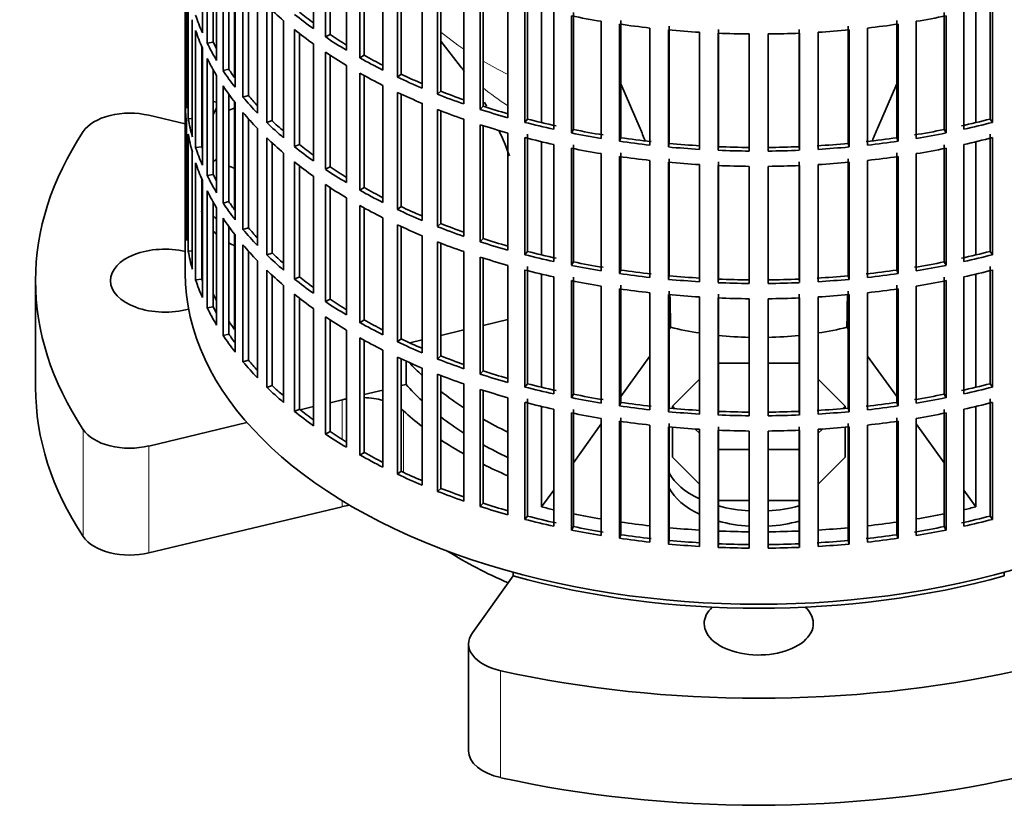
# Model space of a CAD drawing. Header units: millimetres. Extents: x 148 to 904, y -3036 to 2161.
# Tile 2 of 25: x 667 to 825, y -3028 to -2901. Entities that reach past the tile are written whole.
import ezdxf

# ---------------------------------------------------------------- set-up
doc = ezdxf.new("R2010")
doc.units = ezdxf.units.MM
for name, color, linetype in [('M5X8_UNI7687', 7, 'Continuous'), ('VSI134_ADATTATOR', 7, 'Continuous'), ('VSI134_FILTRO_A', 7, 'Continuous'), ('VSI134_SUPPORTO_', 7, 'Continuous')]:
    doc.layers.add(name, color=color, linetype=linetype)

# ---------------------------------------------------------------- blocks, each defined once
blk = doc.blocks.new('SE4')
at = {"layer": 'M5X8_UNI7687', "color": 7, "linetype": 'Continuous', "lineweight": 35}
blk.add_line((698.28, -2913.76), (697.73, -2913.66), dxfattribs=at)
blk.add_arc((704.61, -2920.15), 10, 149.5344, 150.749, dxfattribs=at)
blk.add_ellipse((696.44, -2918.43), major_axis=(1.01, 4.83), ratio=0.279258, start_param=0.911533, end_param=0.977038, dxfattribs=at)
at = {"layer": 'VSI134_ADATTATOR', "color": 7, "linetype": 'Continuous', "lineweight": 35}
for p, q in [((701.16, -2914.73), (700.24, -2915.04)), ((687.41, -2915.88), (693.24, -2917.27)), ((700.24, -2924.04), (701.16, -2924.35)), ((669.24, -2942.4), (669.24, -2959.55)), ((783.72, -2955.62), (778.77, -2955.62)), ((791.7, -2955.62), (786.75, -2955.62)), ((775.71, -2958.22), (771.38, -2962.55)), ((799.09, -2962.55), (794.76, -2958.22)), ((713.8, -2962.61), (711.67, -2963.12)), ((718.44, -2961.5), (716.48, -2961.97)), ((771.38, -2962.55), (771.75, -2962.92)), ((771.38, -2962.55), (771.38, -2962.89)), ((798.72, -2962.92), (799.09, -2962.55)), ((799.09, -2962.55), (799.09, -2962.89)), ((703.15, -2965.16), (687.41, -2968.92)), ((771.38, -2965.92), (771.38, -2970.72)), ((799.09, -2965.92), (799.09, -2970.72)), ((775.03, -2966.2), (775.71, -2966.88)), ((794.76, -2966.88), (795.44, -2966.2)), ((771.38, -2970.72), (775.71, -2975.05)), ((778.77, -2969.48), (783.72, -2969.48)), ((786.75, -2969.48), (791.7, -2969.48)), ((794.76, -2975.05), (799.09, -2970.72)), ((718.44, -2978.65), (687.41, -2986.07)), ((778.77, -2977.64), (783.72, -2977.64)), ((786.75, -2977.64), (791.7, -2977.64)), ((739.3, -2998.88), (745.85, -2989.76)), ((738.7, -3000.65), (738.7, -3017.79))]:
    blk.add_line(p, q, dxfattribs=at)
at = {"layer": 'VSI134_ADATTATOR', "color": 4, "linetype": 'Continuous', "lineweight": 9}
for p, q in [((718.44, -2961.5), (718.44, -2967.87)), ((728.26, -2963.29), (728.26, -2973.16)), ((676.88, -2983.45), (676.88, -2966.3)), ((687.41, -2986.07), (687.41, -2968.92)), ((718.44, -2977.7), (718.44, -2978.65)), ((743.84, -3004.96), (743.84, -3022.11))]:
    blk.add_line(p, q, dxfattribs=at)
at = {"layer": 'VSI134_ADATTATOR', "color": 7, "linetype": 'Continuous', "lineweight": 35}
for centre, major_axis, start_param, end_param in [((684.35, -2920.15), (-8, 0), 4.31969, 5.918268), ((785.24, -2942.4), (116, 0), 2.776675, 3.50651), ((710.74, -2927.7), (15, 0), -3.732349, -3.662938), ((710.74, -2927.7), (15, 0), -3.312421, -3.278191), ((710.74, -2927.7), (15, 0), 3.282894, 3.326258), ((710.74, -2930.15), (15, 0), 3.272341, 3.326258), ((710.74, -2927.7), (15, 0), 3.662938, 3.732349), ((710.74, -2930.15), (15, 0), 3.662938, 3.732349), ((689.99, -2942.4), (-8.75, 0), 4.331842, 6.283185), ((710.74, -2930.15), (15, 0), 3.937177, 4.025776), ((689.99, -2942.4), (-8.75, 0), 0, 2.019491), ((785.24, -2938.32), (63.5, 0), 3.630183, 3.695596), ((785.24, -2959.55), (116, 0), 3.141593, 3.50651), ((785.24, -2942.4), (-63.5, 0), 0.471521, 0.554004), ((721.5, -2965.77), (-8, 0), 4.266778, 4.65767), ((785.24, -2938.32), (63.5, 0), 3.780241, 3.871917), ((721.5, -2965.77), (-8, 0), -1.26882, -1.178097), ((721.5, -2965.77), (-8, 0), 3.70734, 3.789981), ((785.24, -2942.4), (-67.5, 0), 0.565747, 0.643452), ((785.24, -2942.4), (-63.5, 0), 0.638648, 0.730324), ((785.24, -2938.32), (63.5, 0), 3.942033, 4.025905), ((684.35, -2964.65), (-8, 0), 0.364918, 1.963495), ((785.24, -2942.4), (-67.5, 0), 0.71465, 0.794261), ((785.24, -2942.4), (-63.5, 0), 0.800441, 0.884313), ((785.24, -2942.4), (-67.5, 0), 0.856451, 0.93196), ((785.24, -2970.72), (15, 0), 3.436597, 4.024349), ((785.24, -2973.16), (15, 0), 3.436597, 4.024349), ((721.5, -2982.91), (-8, 0), 4.946659, 5.105088), ((785.24, -2970.72), (15, 0), 4.266752, 4.611291), ((785.24, -2970.72), (15, 0), 4.813487, 5.158026), ((785.24, -2973.16), (15, 0), 4.266752, 4.611291), ((785.24, -2973.16), (15, 0), 4.813487, 5.158026), ((684.35, -2981.8), (-8, 0), 0.364918, 1.963495), ((785.24, -2959.55), (-67.5, 0), 0.739599, 0.933211), ((785.24, -2997.39), (-8.75, 0), 0, 3.689392), ((785.24, -2997.39), (-8.75, 0), 5.735386, 6.283185), ((746.7, -3000.65), (8, 0), 2.748894, 4.347471), ((785.24, -2942.4), (116, 0), 4.347471, 5.077307), ((746.7, -3017.79), (8, 0), 3.141593, 4.347471), ((785.24, -2959.55), (-116, 0), 1.205879, 1.935714)]:
    blk.add_ellipse(centre, major_axis=major_axis, ratio=0.57735, start_param=start_param, end_param=end_param, dxfattribs=at)
at = {"layer": 'VSI134_FILTRO_A', "color": 7, "linetype": 'Continuous', "lineweight": 35}
for p, q in [((693.24, -2777.06), (693.24, -2941.18)), ((695.99, -2883.86), (695.99, -2902.64)), ((713.8, -2883.2), (713.8, -2901.98)), ((715.74, -2884.53), (715.74, -2903.31)), ((716.48, -2885.02), (716.48, -2902.92)), ((696.78, -2885.55), (696.78, -2904.33)), ((719.12, -2886.66), (719.12, -2905.44)), ((697.73, -2887.35), (697.73, -2904.15)), ((698.28, -2888.3), (698.28, -2907.08)), ((721.26, -2887.9), (721.26, -2906.68)), ((721.94, -2888.27), (721.94, -2906.25)), ((699.32, -2889.94), (699.32, -2908.72)), ((724.95, -2889.85), (724.95, -2908.63)), ((700.24, -2891.28), (700.24, -2908.5)), ((727.27, -2890.97), (727.27, -2909.75)), ((727.88, -2891.26), (727.88, -2909.29)), ((693.25, -2893.06), (693.25, -2911.84)), ((701.23, -2892.61), (701.23, -2911.39)), ((731.24, -2892.73), (731.24, -2911.51)), ((702.51, -2894.19), (702.51, -2912.97)), ((733.72, -2893.73), (733.72, -2912.51)), ((734.25, -2893.94), (734.25, -2912.03)), ((693.47, -2895.94), (693.47, -2914.72)), ((703.4, -2895.22), (703.4, -2912.71)), ((737.93, -2895.28), (737.93, -2914.06)), ((740.56, -2896.16), (740.56, -2914.94)), ((741.02, -2896.31), (741.02, -2914.43)), ((693.73, -2897.68), (693.73, -2916.46)), ((704.82, -2896.75), (704.82, -2915.53)), ((744.99, -2897.49), (744.99, -2916.27)), ((748.12, -2897.7), (748.12, -2916.48)), ((822.36, -2897.7), (822.36, -2916.48)), ((706.33, -2898.27), (706.33, -2917.05)), ((707.17, -2899.06), (707.17, -2916.74)), ((747.73, -2898.23), (747.73, -2917.01)), ((752.35, -2899.33), (752.35, -2918.11)), ((755.5, -2899.38), (755.5, -2918.16)), ((814.98, -2899.38), (814.98, -2918.16)), ((818.12, -2899.33), (818.12, -2918.11)), ((822.74, -2898.23), (822.74, -2917.01)), ((694.38, -2900.55), (694.38, -2919.33)), ((709.02, -2900.7), (709.02, -2919.48)), ((755.2, -2899.93), (755.2, -2918.71)), ((759.97, -2900.8), (759.97, -2919.58)), ((762.89, -2901.25), (762.89, -2920.03)), ((763.11, -2900.69), (763.11, -2919.47)), ((807.37, -2900.69), (807.37, -2919.47)), ((807.58, -2901.25), (807.58, -2920.03)), ((810.51, -2900.8), (810.51, -2919.58)), ((815.28, -2899.93), (815.28, -2918.71)), ((694.91, -2902.27), (694.91, -2921.05)), ((710.75, -2902.13), (710.75, -2920.91)), ((711.55, -2902.76), (711.55, -2920.56)), ((767.77, -2901.88), (767.77, -2920.66)), ((770.76, -2902.18), (770.76, -2920.96)), ((770.89, -2901.61), (770.89, -2920.39)), ((775.71, -2902.56), (775.71, -2921.34)), ((778.73, -2902.71), (778.73, -2921.49)), ((778.77, -2902.13), (778.77, -2920.91)), ((783.72, -2902.84), (783.72, -2921.62)), ((786.75, -2902.84), (786.75, -2921.62)), ((791.7, -2902.13), (791.7, -2920.91)), ((791.75, -2902.71), (791.75, -2921.49)), ((794.76, -2902.56), (794.76, -2921.34)), ((799.59, -2901.61), (799.59, -2920.39)), ((799.72, -2902.18), (799.72, -2920.96)), ((802.7, -2901.88), (802.7, -2920.66)), ((697.73, -2904.15), (696.78, -2904.33)), ((713.8, -2904.42), (713.8, -2923.2)), ((716.48, -2902.92), (715.74, -2903.31)), ((695.89, -2904.84), (695.89, -2920.92)), ((695.99, -2905.09), (695.99, -2923.87)), ((715.74, -2905.76), (715.74, -2924.54)), ((696.78, -2906.78), (696.78, -2925.55)), ((716.48, -2906.25), (716.48, -2924.15)), ((721.94, -2906.25), (721.26, -2906.68)), ((697.73, -2908.58), (697.73, -2925.38)), ((700.24, -2908.5), (699.32, -2908.72)), ((719.12, -2907.89), (719.12, -2926.67)), ((721.26, -2909.13), (721.26, -2927.91)), ((698.28, -2909.53), (698.28, -2928.31)), ((721.94, -2909.5), (721.94, -2927.48)), ((727.88, -2909.29), (727.27, -2909.75)), ((693.47, -2911.83), (693.25, -2911.84)), ((699.32, -2911.17), (699.32, -2929.95)), ((724.95, -2911.08), (724.95, -2929.86)), ((727.27, -2912.2), (727.27, -2930.98)), ((734.25, -2912.03), (733.72, -2912.51)), ((700.24, -2912.51), (700.24, -2929.73)), ((701.23, -2913.84), (701.23, -2932.62)), ((703.4, -2912.71), (702.51, -2912.97)), ((727.88, -2912.48), (727.88, -2930.52)), ((693.25, -2914.29), (693.25, -2933.07)), ((702.51, -2915.42), (702.51, -2934.2)), ((731.24, -2913.96), (731.24, -2932.74)), ((733.72, -2914.96), (733.72, -2933.74)), ((734.25, -2915.17), (734.25, -2933.25)), ((741.02, -2914.43), (740.56, -2914.94)), ((694.38, -2916.41), (693.73, -2916.46)), ((703.4, -2916.45), (703.4, -2933.93)), ((707.17, -2916.74), (706.33, -2917.05)), ((737.93, -2916.51), (737.93, -2935.29)), ((748.12, -2916.48), (747.73, -2917.01)), ((822.36, -2916.48), (822.74, -2917.01)), ((693.47, -2917.17), (693.47, -2935.95)), ((704.82, -2917.98), (704.82, -2936.76)), ((740.56, -2917.39), (740.56, -2936.17)), ((741.02, -2917.53), (741.02, -2935.65)), ((755.5, -2918.16), (755.2, -2918.71)), ((814.98, -2918.16), (815.28, -2918.71)), ((693.73, -2918.91), (693.73, -2937.69)), ((706.33, -2919.5), (706.33, -2938.28)), ((744.99, -2918.72), (744.99, -2937.5)), ((747.73, -2919.46), (747.73, -2938.24)), ((748.12, -2918.93), (748.12, -2937.7)), ((763.11, -2919.47), (762.89, -2920.03)), ((807.37, -2919.47), (807.58, -2920.03)), ((822.36, -2918.93), (822.36, -2937.7)), ((822.74, -2919.46), (822.74, -2938.24)), ((694.38, -2921.78), (694.38, -2940.56)), ((695.89, -2920.92), (694.91, -2921.05)), ((707.17, -2920.29), (707.17, -2937.97)), ((711.55, -2920.56), (710.75, -2920.91)), ((752.35, -2920.56), (752.35, -2939.34)), ((755.2, -2921.16), (755.2, -2939.94)), ((755.5, -2920.61), (755.5, -2939.39)), ((770.89, -2920.39), (770.76, -2920.96)), ((778.77, -2920.91), (778.73, -2921.49)), ((791.7, -2920.91), (791.75, -2921.49)), ((799.59, -2920.39), (799.72, -2920.96)), ((814.98, -2920.61), (814.98, -2939.39)), ((815.28, -2921.16), (815.28, -2939.94)), ((818.12, -2920.56), (818.12, -2939.34)), ((709.02, -2921.93), (709.02, -2940.71)), ((710.75, -2923.36), (710.75, -2942.14)), ((759.97, -2922.03), (759.97, -2940.81)), ((762.89, -2922.48), (762.89, -2941.26)), ((763.11, -2921.92), (763.11, -2940.7)), ((767.77, -2923.11), (767.77, -2941.89)), ((770.76, -2923.41), (770.76, -2942.19)), ((770.89, -2922.84), (770.89, -2941.62)), ((778.77, -2923.36), (778.77, -2942.14)), ((791.7, -2923.36), (791.7, -2942.14)), ((799.59, -2922.84), (799.59, -2941.62)), ((799.72, -2923.41), (799.72, -2942.19)), ((802.7, -2923.11), (802.7, -2941.89)), ((807.37, -2921.92), (807.37, -2940.7)), ((807.58, -2922.48), (807.58, -2941.26)), ((810.51, -2922.03), (810.51, -2940.81)), ((694.91, -2923.5), (694.91, -2942.28)), ((711.55, -2923.99), (711.55, -2941.79)), ((716.48, -2924.15), (715.74, -2924.54)), ((775.71, -2923.79), (775.71, -2942.57)), ((778.73, -2923.94), (778.73, -2942.72)), ((783.72, -2924.07), (783.72, -2942.84)), ((786.75, -2924.07), (786.75, -2942.84)), ((791.75, -2923.94), (791.75, -2942.72)), ((794.76, -2923.79), (794.76, -2942.57)), ((695.89, -2926.07), (695.89, -2942.15)), ((695.99, -2926.32), (695.99, -2945.09)), ((697.73, -2925.38), (696.78, -2925.55)), ((713.8, -2925.65), (713.8, -2944.43)), ((696.78, -2928), (696.78, -2946.78)), ((715.74, -2926.99), (715.74, -2945.77)), ((716.48, -2927.48), (716.48, -2945.38)), ((721.94, -2927.48), (721.26, -2927.91)), ((700.24, -2929.73), (699.32, -2929.95)), ((719.12, -2929.12), (719.12, -2947.9)), ((697.73, -2929.81), (697.73, -2946.61)), ((698.28, -2930.76), (698.28, -2949.54)), ((721.26, -2930.36), (721.26, -2949.14)), ((721.94, -2930.73), (721.94, -2948.71)), ((727.88, -2930.52), (727.27, -2930.98)), ((699.32, -2932.4), (699.32, -2951.18)), ((724.95, -2932.31), (724.95, -2951.09)), ((693.47, -2933.06), (693.25, -2933.07)), ((700.24, -2933.74), (700.24, -2950.96)), ((703.4, -2933.93), (702.51, -2934.2)), ((727.27, -2933.43), (727.27, -2952.21)), ((727.88, -2933.71), (727.88, -2951.75)), ((734.25, -2933.25), (733.72, -2933.74)), ((701.23, -2935.07), (701.23, -2953.85)), ((731.24, -2935.19), (731.24, -2953.97)), ((741.02, -2935.65), (740.56, -2936.17)), ((702.51, -2936.65), (702.51, -2955.43)), ((733.72, -2936.19), (733.72, -2954.97)), ((734.25, -2936.4), (734.25, -2954.48)), ((694.38, -2937.64), (693.73, -2937.69)), ((703.4, -2937.68), (703.4, -2955.16)), ((707.17, -2937.97), (706.33, -2938.28)), ((737.93, -2937.74), (737.93, -2956.52)), ((740.56, -2938.62), (740.56, -2957.4)), ((741.02, -2938.76), (741.02, -2956.88)), ((748.12, -2937.7), (747.73, -2938.24)), ((822.36, -2937.7), (822.74, -2938.24)), ((704.82, -2939.21), (704.82, -2957.99)), ((706.33, -2940.73), (706.33, -2959.51)), ((744.99, -2939.95), (744.99, -2958.73)), ((747.73, -2940.69), (747.73, -2959.47)), ((748.12, -2940.15), (748.12, -2958.93)), ((755.5, -2939.39), (755.2, -2939.94)), ((763.11, -2940.7), (762.89, -2941.26)), ((807.37, -2940.7), (807.58, -2941.26)), ((814.98, -2939.39), (815.28, -2939.94)), ((822.36, -2940.15), (822.36, -2958.93)), ((822.74, -2940.69), (822.74, -2959.47)), ((695.89, -2942.15), (694.91, -2942.28)), ((707.17, -2941.52), (707.17, -2959.19)), ((711.55, -2941.79), (710.75, -2942.14)), ((752.35, -2941.79), (752.35, -2960.57)), ((755.5, -2941.84), (755.5, -2960.62)), ((770.89, -2941.62), (770.76, -2942.19)), ((778.77, -2942.14), (778.73, -2942.72)), ((791.7, -2942.14), (791.75, -2942.72)), ((799.59, -2941.62), (799.72, -2942.19)), ((814.98, -2941.84), (814.98, -2960.62)), ((818.12, -2941.79), (818.12, -2960.57)), ((709.02, -2943.16), (709.02, -2961.94)), ((755.2, -2942.39), (755.2, -2961.17)), ((759.97, -2943.26), (759.97, -2962.04)), ((762.89, -2943.71), (762.89, -2962.49)), ((763.11, -2943.15), (763.11, -2961.93)), ((807.37, -2943.15), (807.37, -2961.93)), ((807.58, -2943.71), (807.58, -2962.49)), ((810.51, -2943.26), (810.51, -2962.04)), ((815.28, -2942.39), (815.28, -2961.17)), ((710.75, -2944.59), (710.75, -2963.37)), ((711.55, -2945.21), (711.55, -2963.02)), ((716.48, -2945.38), (715.74, -2945.77)), ((767.77, -2944.34), (767.77, -2963.12)), ((770.76, -2944.64), (770.76, -2963.42)), ((770.89, -2944.07), (770.89, -2962.85)), ((775.71, -2945.02), (775.71, -2963.8)), ((778.73, -2945.17), (778.73, -2963.95)), ((778.77, -2944.59), (778.77, -2963.37)), ((783.72, -2945.29), (783.72, -2964.07)), ((786.75, -2945.29), (786.75, -2964.07)), ((791.7, -2944.59), (791.7, -2963.37)), ((791.75, -2945.17), (791.75, -2963.95)), ((794.76, -2945.02), (794.76, -2963.8)), ((799.59, -2944.07), (799.59, -2962.85)), ((799.72, -2944.64), (799.72, -2963.42)), ((802.7, -2944.34), (802.7, -2963.12)), ((697.73, -2946.61), (696.78, -2946.78)), ((713.8, -2946.88), (713.8, -2965.66)), ((715.74, -2948.22), (715.74, -2967)), ((716.48, -2948.71), (716.48, -2966.61)), ((721.94, -2948.71), (721.26, -2949.14)), ((700.24, -2950.96), (699.32, -2951.18)), ((719.12, -2950.35), (719.12, -2969.13)), ((721.26, -2951.59), (721.26, -2970.37)), ((727.88, -2951.75), (727.27, -2952.21)), ((721.94, -2951.96), (721.94, -2969.94)), ((724.95, -2953.54), (724.95, -2972.32)), ((727.27, -2954.66), (727.27, -2973.44)), ((727.88, -2954.94), (727.88, -2972.98)), ((734.25, -2954.48), (733.72, -2954.97)), ((703.4, -2955.16), (702.51, -2955.43)), ((731.24, -2956.42), (731.24, -2975.2)), ((733.72, -2957.42), (733.72, -2976.2)), ((734.25, -2957.63), (734.25, -2975.71)), ((741.02, -2956.88), (740.56, -2957.4)), ((707.17, -2959.19), (706.33, -2959.51)), ((737.93, -2958.97), (737.93, -2977.75)), ((748.12, -2958.93), (747.73, -2959.47)), ((822.36, -2958.93), (822.74, -2959.47)), ((740.56, -2959.84), (740.56, -2978.62)), ((741.02, -2959.99), (741.02, -2978.11)), ((744.99, -2961.18), (744.99, -2979.96)), ((755.5, -2960.62), (755.2, -2961.17)), ((814.98, -2960.62), (815.28, -2961.17)), ((747.73, -2961.92), (747.73, -2980.7)), ((748.12, -2961.38), (748.12, -2980.16)), ((763.11, -2961.93), (762.89, -2962.49)), ((770.89, -2962.85), (770.76, -2963.42)), ((799.59, -2962.85), (799.72, -2963.42)), ((807.37, -2961.93), (807.58, -2962.49)), ((822.36, -2961.38), (822.36, -2980.16)), ((822.74, -2961.92), (822.74, -2980.7)), ((711.55, -2963.02), (710.75, -2963.37)), ((752.35, -2963.02), (752.35, -2981.8)), ((755.2, -2963.62), (755.2, -2982.4)), ((755.5, -2963.07), (755.5, -2981.85)), ((763.11, -2964.38), (763.11, -2983.16)), ((778.77, -2963.37), (778.73, -2963.95)), ((791.7, -2963.37), (791.75, -2963.95)), ((807.37, -2964.38), (807.37, -2983.16)), ((814.98, -2963.07), (814.98, -2981.85)), ((815.28, -2963.62), (815.28, -2982.4)), ((818.12, -2963.02), (818.12, -2981.8)), ((759.97, -2964.49), (759.97, -2983.27)), ((762.89, -2964.94), (762.89, -2983.72)), ((767.77, -2965.56), (767.77, -2984.34)), ((770.76, -2965.87), (770.76, -2984.65)), ((770.89, -2965.3), (770.89, -2984.07)), ((778.77, -2965.82), (778.77, -2984.6)), ((791.7, -2965.82), (791.7, -2984.6)), ((799.59, -2965.3), (799.59, -2984.07)), ((799.72, -2965.87), (799.72, -2984.65)), ((802.7, -2965.56), (802.7, -2984.34)), ((807.58, -2964.94), (807.58, -2983.72)), ((810.51, -2964.49), (810.51, -2983.27)), ((716.48, -2966.61), (715.74, -2967)), ((775.71, -2966.24), (775.71, -2985.02)), ((778.73, -2966.4), (778.73, -2985.18)), ((783.72, -2966.52), (783.72, -2985.3)), ((786.75, -2966.52), (786.75, -2985.3)), ((791.75, -2966.4), (791.75, -2985.18)), ((794.76, -2966.24), (794.76, -2985.02)), ((721.94, -2969.94), (721.26, -2970.37)), ((727.88, -2972.98), (727.27, -2973.44)), ((734.25, -2975.71), (733.72, -2976.2)), ((741.02, -2978.11), (740.56, -2978.62)), ((748.12, -2980.16), (747.73, -2980.7)), ((822.36, -2980.16), (822.74, -2980.7)), ((755.5, -2981.85), (755.2, -2982.4)), ((814.98, -2981.85), (815.28, -2982.4)), ((763.11, -2983.16), (762.89, -2983.72)), ((807.37, -2983.16), (807.58, -2983.72)), ((770.89, -2984.07), (770.76, -2984.65)), ((778.77, -2984.6), (778.73, -2985.18)), ((791.7, -2984.6), (791.75, -2985.18)), ((799.59, -2984.07), (799.72, -2984.65))]:
    blk.add_line(p, q, dxfattribs=at)
for centre, major_axis, start_param, end_param in [((785.24, -2870.96), (-92, 0), 0.540055, 0.594409), ((785.24, -2868.51), (-92, 0), 0.627321, 0.681676), ((785.24, -2868.51), (-91, 0), 0.627022, 0.668018), ((785.24, -2889.74), (-92, 0), 0.190989, 0.245343), ((785.24, -2849.73), (-92, 0), 1.238186, 1.292541), ((785.24, -2849.73), (-92, 0), 1.325453, 1.379807), ((785.24, -2849.73), (92, 0), -1.379807, -1.325453), ((785.24, -2849.73), (92, 0), -1.292541, -1.238186), ((785.24, -2892.19), (-92, 0), 0.190989, 0.245343), ((785.24, -2870.96), (-92, 0), 0.627321, 0.681676), ((785.24, -2849.73), (-92, 0), 1.412719, 1.467074), ((785.24, -2849.73), (-92, 0), 1.499986, 1.55434), ((785.24, -2849.73), (92, 0), 4.728845, 4.783199), ((785.24, -2849.73), (92, 0), -1.467074, -1.412719), ((785.24, -2889.74), (-92, 0), 0.278255, 0.33261), ((785.24, -2889.74), (-91, 0), 0.277957, 0.299174), ((785.24, -2868.51), (-92, 0), 0.714588, 0.768942), ((785.24, -2868.51), (-91, 0), 0.714289, 0.757518), ((785.24, -2870.96), (-92, 0), 0.714588, 0.768942), ((785.24, -2892.19), (-92, 0), 0.278255, 0.33261), ((785.24, -2868.51), (-92, 0), 0.801854, 0.856209), ((785.24, -2868.51), (-91, 0), 0.801555, 0.846635), ((785.24, -2889.74), (-92, 0), 0.365522, 0.419876), ((785.24, -2889.74), (-91, 0), 0.365223, 0.394539), ((785.24, -2870.96), (-92, 0), 0.801854, 0.856209), ((785.24, -2868.51), (-92, 0), 0.889121, 0.943475), ((785.24, -2868.51), (-91, 0), 0.888822, 0.935485), ((785.24, -2910.96), (-92, 0), 0.016456, 0.07081), ((785.24, -2892.19), (-92, 0), 0.365522, 0.419876), ((785.24, -2870.96), (-92, 0), 0.889121, 0.943475), ((785.24, -2868.51), (-91, 0), 0.976088, 1.024141), ((785.24, -2889.74), (-92, 0), 0.452788, 0.507143), ((785.24, -2889.74), (-91, 0), 0.45249, 0.486998), ((785.24, -2868.51), (-92, 0), 0.976387, 1.030742), ((785.24, -2913.41), (-92, 0), 0.016456, 0.07081), ((785.24, -2892.19), (-92, 0), 0.452788, 0.507143), ((785.24, -2870.96), (-92, 0), 0.976387, 1.030742), ((785.24, -2868.51), (-92, 0), 1.063654, 1.118008), ((785.24, -2868.51), (-91, 0), 1.063355, 1.112655), ((785.24, -2910.96), (-92, 0), 0.103722, 0.158077), ((785.24, -2889.74), (-92, 0), 0.540055, 0.594409), ((785.24, -2889.74), (-91, 0), 0.539756, 0.577951), ((785.24, -2868.51), (-92, 0), 1.15092, 1.205275), ((785.24, -2868.51), (-91, 0), 1.150621, 1.205573), ((785.24, -2868.51), (91, 0), -1.205573, -1.150621), ((785.24, -2868.51), (92, 0), -1.205275, -1.15092), ((785.24, -2870.96), (-92, 0), 1.063654, 1.118008), ((785.24, -2868.51), (-91, 0), 1.237888, 1.29284), ((785.24, -2868.51), (91, 0), -1.29284, -1.237888), ((785.24, -2913.41), (-92, 0), 0.103722, 0.158077), ((785.24, -2892.19), (-92, 0), 0.540055, 0.594409), ((785.24, -2870.96), (-92, 0), 1.15092, 1.205275), ((785.24, -2868.51), (-92, 0), 1.238186, 1.292541), ((785.24, -2868.51), (-92, 0), 1.325453, 1.379807), ((785.24, -2868.51), (-91, 0), 1.325154, 1.380106), ((785.24, -2868.51), (91, 0), -1.380106, -1.325154), ((785.24, -2868.51), (92, 0), -1.379807, -1.325453), ((785.24, -2868.51), (92, 0), -1.292541, -1.238186), ((785.24, -2870.96), (92, 0), -1.205275, -1.15092), ((785.24, -2910.96), (-92, 0), 0.190989, 0.245343), ((785.24, -2910.96), (-91, 0), 0.19069, 0.196715), ((785.24, -2889.74), (-92, 0), 0.627321, 0.681676), ((785.24, -2889.74), (-91, 0), 0.627022, 0.668018), ((785.24, -2870.96), (-92, 0), 1.238186, 1.292541), ((785.24, -2868.51), (-92, 0), 1.412719, 1.467074), ((785.24, -2868.51), (-91, 0), 1.412421, 1.467373), ((785.24, -2868.51), (-92, 0), 1.499986, 1.55434), ((785.24, -2868.51), (-91, 0), 1.499687, 1.554639), ((785.24, -2868.51), (91, 0), 4.728546, 4.783498), ((785.24, -2868.51), (92, 0), 4.728845, 4.783199), ((785.24, -2868.51), (91, 0), -1.467373, -1.412421), ((785.24, -2868.51), (92, 0), -1.467074, -1.412719), ((785.24, -2870.96), (92, 0), -1.292541, -1.238186), ((785.24, -2892.19), (-92, 0), 0.627321, 0.681676), ((785.24, -2870.96), (-92, 0), 1.325453, 1.379807), ((785.24, -2870.96), (-92, 0), 1.412719, 1.467074), ((785.24, -2870.96), (92, 0), -1.467074, -1.412719), ((785.24, -2870.96), (92, 0), -1.379807, -1.325453), ((785.24, -2913.41), (-92, 0), 0.190989, 0.245343), ((785.24, -2889.74), (-92, 0), 0.714588, 0.768942), ((785.24, -2889.74), (-91, 0), 0.714289, 0.757518), ((785.24, -2870.96), (-92, 0), 1.499986, 1.55434), ((785.24, -2870.96), (92, 0), 4.728845, 4.783199), ((785.24, -2910.96), (-92, 0), 0.278255, 0.33261), ((785.24, -2910.96), (-91, 0), 0.277957, 0.299174), ((785.24, -2913.41), (-92, 0), 0.278255, 0.33261), ((785.24, -2892.19), (-92, 0), 0.714588, 0.768942), ((785.24, -2889.74), (-92, 0), 0.801854, 0.856209), ((785.24, -2889.74), (-91, 0), 0.801555, 0.846635), ((785.24, -2910.96), (-91, 0), 0.365223, 0.394539), ((785.24, -2910.96), (-92, 0), 0.365522, 0.419876), ((785.24, -2892.19), (-92, 0), 0.801854, 0.856209), ((785.24, -2889.74), (-92, 0), 0.889121, 0.943475), ((785.24, -2889.74), (-91, 0), 0.888822, 0.935485), ((785.24, -2913.41), (-92, 0), 0.365522, 0.419876), ((785.24, -2932.19), (-92, 0), 0.016456, 0.07081), ((785.24, -2910.96), (-92, 0), 0.452788, 0.507143), ((785.24, -2910.96), (-91, 0), 0.45249, 0.486998), ((785.24, -2892.19), (-92, 0), 0.889121, 0.943475), ((785.24, -2889.74), (-92, 0), 0.976387, 1.030742), ((785.24, -2889.74), (-91, 0), 0.976088, 1.024141), ((785.24, -2889.74), (-91, 0), 1.063355, 1.112655), ((785.24, -2913.41), (-92, 0), 0.452788, 0.507143), ((785.24, -2892.19), (-92, 0), 0.976387, 1.030742), ((785.24, -2889.74), (-92, 0), 1.063654, 1.118008), ((785.24, -2932.19), (-92, 0), 0.103722, 0.158077), ((785.24, -2910.96), (-92, 0), 0.540055, 0.594409), ((785.24, -2910.96), (-91, 0), 0.539756, 0.577951), ((785.24, -2892.19), (-92, 0), 1.063654, 1.118008), ((785.24, -2889.74), (-92, 0), 1.15092, 1.205275), ((785.24, -2889.74), (-91, 0), 1.150621, 1.205573), ((785.24, -2889.74), (91, 0), -1.205573, -1.150621), ((785.24, -2889.74), (92, 0), -1.205275, -1.15092), ((785.24, -2913.41), (-92, 0), 0.540055, 0.594409), ((785.24, -2892.19), (-92, 0), 1.15092, 1.205275), ((785.24, -2889.74), (-92, 0), 1.238186, 1.292541), ((785.24, -2889.74), (-91, 0), 1.237888, 1.29284), ((785.24, -2889.74), (-91, 0), 1.325154, 1.380106), ((785.24, -2889.74), (91, 0), -1.380106, -1.325154), ((785.24, -2889.74), (91, 0), -1.29284, -1.237888), ((785.24, -2889.74), (92, 0), -1.292541, -1.238186), ((785.24, -2892.19), (92, 0), -1.205275, -1.15092), ((785.24, -2941.18), (-92, 0), 0, 3.141593), ((785.24, -2932.19), (-92, 0), 0.190989, 0.245343), ((785.24, -2932.19), (-91, 0), 0.19069, 0.196715), ((785.24, -2910.96), (-92, 0), 0.627321, 0.681676), ((785.24, -2910.96), (-91, 0), 0.627022, 0.668018), ((785.24, -2889.74), (-92, 0), 1.325453, 1.379807), ((785.24, -2889.74), (-92, 0), 1.412719, 1.467074), ((785.24, -2889.74), (-91, 0), 1.412421, 1.467373), ((785.24, -2889.74), (-91, 0), 1.499687, 1.554639), ((785.24, -2889.74), (91, 0), 4.728546, 4.783498), ((785.24, -2889.74), (91, 0), -1.467373, -1.412421), ((785.24, -2889.74), (92, 0), -1.467074, -1.412719), ((785.24, -2889.74), (92, 0), -1.379807, -1.325453), ((785.24, -2892.19), (-92, 0), 1.238186, 1.292541), ((785.24, -2892.19), (-92, 0), 1.325453, 1.379807), ((785.24, -2889.74), (-92, 0), 1.499986, 1.55434), ((785.24, -2889.74), (92, 0), 4.728845, 4.783199), ((785.24, -2892.19), (92, 0), -1.379807, -1.325453), ((785.24, -2892.19), (92, 0), -1.292541, -1.238186), ((785.24, -2913.41), (-92, 0), 0.627321, 0.681676), ((785.24, -2910.96), (-91, 0), 0.714289, 0.757518), ((785.24, -2892.19), (-92, 0), 1.412719, 1.467074), ((785.24, -2892.19), (-92, 0), 1.499986, 1.55434), ((785.24, -2892.19), (92, 0), 4.728845, 4.783199), ((785.24, -2892.19), (92, 0), -1.467074, -1.412719), ((785.24, -2932.19), (-92, 0), 0.278255, 0.33261), ((785.24, -2932.19), (-91, 0), 0.277957, 0.299174), ((785.24, -2910.96), (-92, 0), 0.714588, 0.768942), ((785.24, -2913.41), (-92, 0), 0.714588, 0.768942), ((785.24, -2910.96), (-92, 0), 0.801854, 0.856209), ((785.24, -2910.96), (-91, 0), 0.801555, 0.846635), ((785.24, -2932.19), (-92, 0), 0.365522, 0.419876), ((785.24, -2932.19), (-91, 0), 0.365223, 0.394539), ((785.24, -2913.41), (-92, 0), 0.801854, 0.856209), ((785.24, -2910.96), (-91, 0), 0.888822, 0.935485), ((785.24, -2910.96), (-92, 0), 0.889121, 0.943475), ((785.24, -2913.41), (-92, 0), 0.889121, 0.943475), ((785.24, -2910.96), (-92, 0), 0.976387, 1.030742), ((785.24, -2910.96), (-91, 0), 0.976088, 1.024141), ((785.24, -2932.19), (-92, 0), 0.452788, 0.507143), ((785.24, -2932.19), (-91, 0), 0.45249, 0.486998), ((785.24, -2913.41), (-92, 0), 0.976387, 1.030742), ((785.24, -2910.96), (-92, 0), 1.063654, 1.118008), ((785.24, -2910.96), (-91, 0), 1.063355, 1.112655), ((785.24, -2932.19), (-92, 0), 0.540055, 0.594409), ((785.24, -2932.19), (-91, 0), 0.539756, 0.577951), ((785.24, -2910.96), (-92, 0), 1.15092, 1.205275), ((785.24, -2910.96), (-91, 0), 1.150621, 1.205573), ((785.24, -2910.96), (91, 0), -1.205573, -1.150621), ((785.24, -2910.96), (92, 0), -1.205275, -1.15092), ((785.24, -2913.41), (-92, 0), 1.063654, 1.118008), ((785.24, -2910.96), (-92, 0), 1.238186, 1.292541), ((785.24, -2910.96), (-91, 0), 1.237888, 1.29284), ((785.24, -2910.96), (91, 0), -1.29284, -1.237888), ((785.24, -2910.96), (92, 0), -1.292541, -1.238186), ((785.24, -2913.41), (-92, 0), 1.15092, 1.205275), ((785.24, -2910.96), (-92, 0), 1.325453, 1.379807), ((785.24, -2910.96), (-91, 0), 1.325154, 1.380106), ((785.24, -2910.96), (-91, 0), 1.412421, 1.467373), ((785.24, -2910.96), (91, 0), -1.467373, -1.412421), ((785.24, -2910.96), (91, 0), -1.380106, -1.325154), ((785.24, -2910.96), (92, 0), -1.379807, -1.325453), ((785.24, -2913.41), (92, 0), -1.205275, -1.15092), ((785.24, -2932.19), (-92, 0), 0.627321, 0.681676), ((785.24, -2932.19), (-91, 0), 0.627022, 0.668018), ((785.24, -2913.41), (-92, 0), 1.238186, 1.292541), ((785.24, -2910.96), (-92, 0), 1.412719, 1.467074), ((785.24, -2910.96), (-92, 0), 1.499986, 1.55434), ((785.24, -2910.96), (-91, 0), 1.499687, 1.554639), ((785.24, -2910.96), (91, 0), 4.728546, 4.783498), ((785.24, -2910.96), (92, 0), 4.728845, 4.783199), ((785.24, -2910.96), (92, 0), -1.467074, -1.412719), ((785.24, -2913.41), (92, 0), -1.292541, -1.238186), ((785.24, -2913.41), (-92, 0), 1.325453, 1.379807), ((785.24, -2913.41), (-92, 0), 1.412719, 1.467074), ((785.24, -2913.41), (92, 0), -1.467074, -1.412719), ((785.24, -2913.41), (92, 0), -1.379807, -1.325453), ((785.24, -2932.19), (-92, 0), 0.714588, 0.768942), ((785.24, -2932.19), (-91, 0), 0.714289, 0.757518), ((785.24, -2913.41), (-92, 0), 1.499986, 1.55434), ((785.24, -2913.41), (92, 0), 4.728845, 4.783199), ((785.24, -2932.19), (-92, 0), 0.801854, 0.856209), ((785.24, -2932.19), (-91, 0), 0.801555, 0.846635), ((785.24, -2932.19), (-92, 0), 0.889121, 0.943475), ((785.24, -2932.19), (-91, 0), 0.888822, 0.935485), ((785.24, -2932.19), (-92, 0), 0.976387, 1.030742), ((785.24, -2932.19), (-91, 0), 0.976088, 1.024141), ((785.24, -2932.19), (-92, 0), 1.063654, 1.118008), ((785.24, -2932.19), (-91, 0), 1.063355, 1.112655), ((785.24, -2932.19), (-91, 0), 1.150621, 1.205573), ((785.24, -2932.19), (91, 0), -1.205573, -1.150621), ((785.24, -2932.19), (-92, 0), 1.15092, 1.205275), ((785.24, -2932.19), (-91, 0), 1.237888, 1.29284), ((785.24, -2932.19), (91, 0), -1.29284, -1.237888), ((785.24, -2932.19), (92, 0), -1.205275, -1.15092), ((785.24, -2932.19), (-92, 0), 1.238186, 1.292541), ((785.24, -2932.19), (-91, 0), 1.325154, 1.380106), ((785.24, -2932.19), (91, 0), -1.380106, -1.325154), ((785.24, -2932.19), (92, 0), -1.292541, -1.238186), ((785.24, -2932.19), (-92, 0), 1.325453, 1.379807), ((785.24, -2932.19), (-92, 0), 1.412719, 1.467074), ((785.24, -2932.19), (-91, 0), 1.412421, 1.467373), ((785.24, -2932.19), (-91, 0), 1.499687, 1.554639), ((785.24, -2932.19), (91, 0), 4.728546, 4.783498), ((785.24, -2932.19), (91, 0), -1.467373, -1.412421), ((785.24, -2932.19), (92, 0), -1.467074, -1.412719), ((785.24, -2932.19), (92, 0), -1.379807, -1.325453), ((785.24, -2932.19), (-92, 0), 1.499986, 1.55434), ((785.24, -2932.19), (92, 0), 4.728845, 4.783199)]:
    blk.add_ellipse(centre, major_axis=major_axis, ratio=0.57735, start_param=start_param, end_param=end_param, dxfattribs=at)
at = {"layer": 'VSI134_SUPPORTO_', "color": 7, "linetype": 'Continuous', "lineweight": 35}
for p, q in [((701.16, -2909.84), (701.16, -2892.53)), ((750.41, -2917.05), (750.41, -2898.89)), ((820.06, -2898.89), (820.06, -2917.05)), ((734.25, -2903.99), (737.42, -2908.06)), ((766.21, -2917.99), (763.11, -2910.85)), ((804.27, -2917.99), (807.37, -2910.85)), ((701.16, -2931.07), (701.16, -2913.75)), ((750.41, -2938.28), (750.41, -2920.12)), ((820.06, -2920.12), (820.06, -2938.28)), ((701.16, -2950.26), (701.16, -2934.98)), ((750.41, -2959.5), (750.41, -2941.35)), ((820.06, -2941.35), (820.06, -2959.5)), ((744.99, -2948.62), (741.02, -2949.57)), ((770.89, -2950.16), (771.08, -2949.89)), ((799.4, -2949.89), (799.59, -2950.16)), ((737.93, -2950.31), (734.25, -2951.19)), ((731.24, -2951.91), (729.25, -2952.38)), ((763.11, -2961), (767.77, -2954.49)), ((802.7, -2954.49), (807.37, -2961)), ((728.67, -2959.05), (728.67, -2955.3)), ((727.88, -2959.24), (728.67, -2959.05)), ((721.94, -2960.66), (724.95, -2959.94)), ((711.67, -2963.12), (713.8, -2962.61)), ((716.48, -2961.97), (719.12, -2961.34)), ((750.41, -2978.69), (750.41, -2962.58)), ((820.06, -2962.58), (820.06, -2978.69)), ((755.5, -2971.6), (759.97, -2965.38)), ((810.51, -2965.38), (814.98, -2971.6)), ((750.41, -2978.69), (752.35, -2975.99)), ((818.12, -2975.99), (820.06, -2978.69)), ((745.85, -2989.18), (745.85, -2989.76)), ((824.63, -2989.76), (824.63, -2989.18))]:
    blk.add_line(p, q, dxfattribs=at)
for start, end in [(36.1929, 37.2035), (29.2862, 30.0606), (20.1786, 24.7874)]:
    blk.add_arc((693.56, -2941.36), 55.07, start, end, dxfattribs=at)
at = {"layer": 'VSI134_SUPPORTO_', "color": 4, "linetype": 'Continuous', "lineweight": 9}
for centre, major_axis, start_param, end_param in [((785.24, -2881.89), (-62.27, 0), 0.611601, 0.708032), ((785.24, -2881.89), (-62.27, 0), 0.78113, 0.86805), ((785.24, -2893.5), (-54.06, 0), 0.485325, 0.505195), ((785.24, -2893.5), (-54.06, 0), 0.61282, 0.730964)]:
    blk.add_ellipse(centre, major_axis=major_axis, ratio=0.57735, start_param=start_param, end_param=end_param, dxfattribs=at)
at = {"layer": 'VSI134_SUPPORTO_', "color": 7, "linetype": 'Continuous', "lineweight": 35}
for centre, major_axis, ratio, start_param, end_param in [((785.24, -2930.15), (91, 0), 0.57735, -3.440767, -3.419549), ((734.72, -3000.66), (22.1, 92.39), 0.31246, -0.439518, -0.393934), ((835.75, -3000.66), (-22.1, 92.39), 0.31246, 0.393934, 0.439518), ((785.24, -2930.15), (91, 0), 0.57735, -3.338308, -3.332283), ((785.24, -2930.15), (91, 0), 0.57735, 3.332283, 3.338308), ((785.24, -2930.15), (91, 0), 0.57735, 3.419549, 3.440767), ((734.72, -3000.66), (22.1, 92.39), 0.31246, -0.916318, -0.847251), ((835.75, -3000.66), (-22.1, 92.39), 0.31246, 0.847251, 0.916318), ((785.24, -2930.15), (91, 0), 0.57735, 3.506816, 3.534292), ((785.24, -2930.15), (37, 0), 0.57735, 4.31969, 4.452015), ((785.24, -2930.15), (37, 0), 0.57735, -1.310423, -1.178097), ((785.24, -2930.15), (37, 0), 0.57735, 4.536745, 4.671462), ((785.24, -2930.15), (37, 0), 0.57735, 4.753316, 4.888033), ((785.24, -2930.15), (91, 0), 0.57735, 4.31969, 4.342658), ((785.24, -2930.15), (91, 0), 0.57735, -1.201065, -1.178097), ((785.24, -2930.15), (91, 0), 0.57735, 4.37948, 4.430993), ((785.24, -2930.15), (91, 0), 0.57735, -1.2894, -1.237888), ((785.24, -2930.15), (91, 0), 0.57735, 4.466747, 4.519275), ((785.24, -2930.15), (91, 0), 0.57735, -1.377682, -1.325154), ((785.24, -2930.15), (91, 0), 0.57735, 4.554013, 4.607523), ((785.24, -2930.15), (91, 0), 0.57735, 4.64128, 4.695752), ((785.24, -2930.15), (91, 0), 0.57735, 4.729026, 4.783498), ((785.24, -2930.15), (91, 0), 0.57735, -1.46593, -1.412421), ((785.24, -2942.4), (-91, 0), 0.57735, 1.123125, 2.018468)]:
    blk.add_ellipse(centre, major_axis=major_axis, ratio=ratio, start_param=start_param, end_param=end_param, dxfattribs=at)

msp = doc.modelspace()

# ---------------------------------------------------------------- block references
msp.add_blockref('SE4', (0, 0))

doc.saveas('drawing.dxf')
